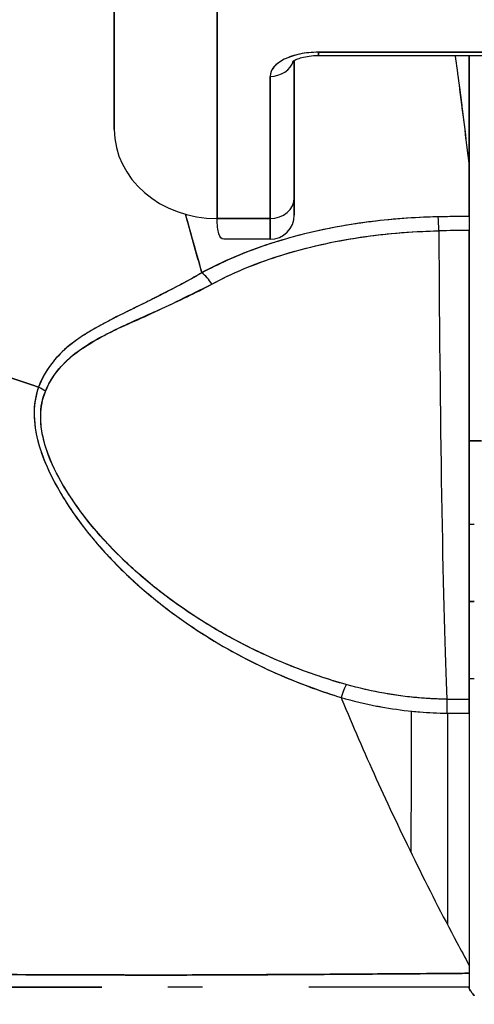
# Model space of a CAD drawing. Extents: x 785 to 1232, y 18 to 306.
# Tile 101 of 232: x 1038.605 to 1038.953, y 109.686 to 110.44. Entities that reach past the tile are written whole.
import ezdxf

# ---------------------------------------------------------------- set-up
doc = ezdxf.new("R2010")
doc.units = 0
doc.header["$LTSCALE"] = 4
doc.header["$MEASUREMENT"] = 0
doc.layers.get('0').update_dxf_attribs({"linetype": 'CONTINUOUS'})
doc.layers.get('DEFPOINTS').update_dxf_attribs({"linetype": 'CONTINUOUS'})
doc.styles.add('ROMANS', font='romans.shx')
doc.dimstyles.new('Default (ANSI)', dxfattribs={"dimscale": 20, "dimtxt": 0.07, "dimasz": 0.07, "dimexe": 0.125, "dimexo": 0.0625, "dimgap": 0.031496, "dimtad": 0, "dimtih": 1, "dimtoh": 1, "dimrnd": 1e-08, "dimzin": 0, "dimdsep": 46, "dimtxsty": 'ROMANS', "dimblk": 'Filled-1', "dimcen": 0.09, "dimdle": 0.393701, "dimclrd": 256, "dimclre": 256, "dimclrt": 256, "dimadec": 0, "dimazin": 0, "dimtfac": 0.928571, "dimtofl": 0, "dimtmove": 0, "dimatfit": 3, "dimfxl": 1, "dimtolj": 1, "dimtzin": 0, "dimlwd": -1, "dimlwe": -1, "dimarcsym": 0})

# ---------------------------------------------------------------- blocks, each defined once
blk = doc.blocks.new('Filled-1')
at = {"color": 0}
for p, q in [((0, 0), (-1, 0.17857)), ((-1, 0.17857), (-1, -0.17857)), ((-1, 0), (0, 0)), ((-1, -0.17857), (0, 0))]:
    blk.add_line(p, q, dxfattribs=at)
at = {"color": 0, "flags": 128}
blk.add_lwpolyline([(-1, -0.17857), (0, 0), (-1, 0.17857), (-1, -0.17857)], dxfattribs=at)
at = {"color": 0}
blk.add_solid([(-1, -0.17857), (0, 0), (-1, 0.17857), (-1, -0.17857)], dxfattribs=at)
blk = doc.blocks.new('*D11')
at = {"transparency": 16777216}
for p, q in [((1040.88786, 109.74667), (1040.88786, 116.19705)), ((1045.13786, 109.74667), (1045.13786, 116.19705)), ((1038.88786, 113.69705), (1036.64723, 113.69705)), ((1047.13786, 113.69705), (1049.13786, 113.69705))]:
    blk.add_line(p, q, dxfattribs=at)
at = {"layer": 'DEFPOINTS', "color": 0, "transparency": 16777216}
for p in [(1045.13786, 113.69705), (1040.88786, 108.49667), (1045.13786, 108.49667)]:
    blk.add_point(p, dxfattribs=at)
at = {"transparency": 16777216, "xscale": 2, "yscale": 2, "zscale": 2}
blk.add_blockref('Filled-1', (1040.88786, 113.69705), dxfattribs=at)
at = {"transparency": 16777216, "xscale": 2, "yscale": 2, "zscale": 2, "rotation": 180}
blk.add_blockref('Filled-1', (1045.13786, 113.69705), dxfattribs=at)
at = {"transparency": 16777216, "insert": (1032.96969, 113.69705), "char_height": 2, "attachment_point": 5, "style": 'ROMANS'}
blk.add_mtext('\\A1;4.25', dxfattribs=at)
blk = doc.blocks.new('*D13')
at = {"transparency": 16777216}
for p, q in [((1008.82536, 109.71542), (1008.82536, 123.99923)), ((1077.20036, 109.71542), (1077.20036, 123.99923)), ((1010.22536, 121.49923), (1032.85269, 121.49923)), ((1075.80036, 121.49923), (1053.17303, 121.49923))]:
    blk.add_line(p, q, dxfattribs=at)
at = {"layer": 'DEFPOINTS', "color": 0, "transparency": 16777216}
for p in [(1008.82536, 121.49923), (1008.82536, 108.46542), (1077.20036, 108.46542)]:
    blk.add_point(p, dxfattribs=at)
at = {"transparency": 16777216, "xscale": 1.400000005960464, "yscale": 1.400000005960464, "zscale": 1.400000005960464, "rotation": 180}
blk.add_blockref('Filled-1', (1008.82536, 121.49923), dxfattribs=at)
at = {"transparency": 16777216, "xscale": 1.400000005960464, "yscale": 1.400000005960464, "zscale": 1.400000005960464}
blk.add_blockref('Filled-1', (1077.20036, 121.49923), dxfattribs=at)
at = {"transparency": 16777216, "insert": (1043.01286, 121.49923), "char_height": 1.4, "attachment_point": 5, "style": 'ROMANS'}
blk.add_mtext('\\A1;\\fTahoma|b0|i0;\\H1.8200;(68.37)\\P\\fTahoma|b0|i0;\\H1.8200;OPENING WIDTH', dxfattribs=at)

msp = doc.modelspace()

# ---------------------------------------------------------------- linework, layer by layer
for p, q in [((1038.67766, 110.35589), (1038.67766, 110.53247)), ((1038.67766, 110.53247), (1038.67766, 110.35589)), ((1038.7564, 110.2877), (1038.7564, 110.46487)), ((1038.7564, 110.46487), (1038.7564, 110.2877)), ((1039.02333, 110.41506), (1038.83396, 110.41506)), ((1038.83396, 110.41506), (1038.83396, 110.41258)), ((1038.83396, 110.41506), (1039.02333, 110.41506)), ((1038.83396, 110.41258), (1038.83396, 110.41506)), ((1038.83396, 110.41258), (1039.02333, 110.41258)), ((1038.94919, 110.32777), (1038.94919, 110.41258)), ((1038.94919, 110.41258), (1038.94919, 110.32777)), ((1038.94931, 110.3256), (1038.94931, 110.41258)), ((1038.94931, 110.41258), (1038.94931, 110.3256)), ((1038.81546, 110.30373), (1038.81546, 110.4088)), ((1038.81546, 110.4088), (1038.81546, 110.30373)), ((1038.79695, 110.39656), (1038.79695, 110.2877)), ((1038.79695, 110.2877), (1038.79695, 110.39656)), ((1038.94931, 110.3256), (1038.94931, 110.28928)), ((1038.81546, 110.29038), (1038.81546, 110.30373)), ((1038.7564, 110.2877), (1038.79695, 110.2877)), ((1038.79695, 110.2877), (1038.7564, 110.2877)), ((1038.79695, 110.27188), (1038.79695, 110.2877)), ((1038.79695, 110.2877), (1038.79695, 110.27188)), ((1038.93268, 110.28917), (1038.93268, 110.28917)), ((1038.94931, 109.91978), (1038.94931, 110.27858)), ((1038.79695, 110.27188), (1038.76168, 110.27188)), ((1038.71703, 110.23125), (1038.71703, 110.23119)), ((1038.71703, 110.23119), (1038.71703, 110.23125)), ((1038.69735, 110.21143), (1038.69735, 110.21112)), ((1038.94931, 110.11765), (1038.95878, 110.11765)), ((1038.95878, 110.11765), (1038.94931, 110.11765)), ((1038.65108, 110.05575), (1038.65109, 110.05575)), ((1038.65788, 110.05575), (1038.65797, 110.05575)), ((1038.94931, 110.05378), (1038.95325, 110.05378)), ((1038.71058, 109.99472), (1038.71062, 109.99472)), ((1038.71062, 109.99472), (1038.71058, 109.99472)), ((1038.94931, 109.99472), (1038.95325, 109.99472)), ((1038.95325, 109.99472), (1038.94931, 109.99472)), ((1038.94931, 109.93567), (1038.95325, 109.93567)), ((1038.93228, 109.91978), (1038.94931, 109.91978)), ((1038.93268, 109.90916), (1038.93268, 109.74731)), ((1038.70961, 109.70872), (1038.70961, 109.70872)), ((1038.71703, 109.70872), (1038.71703, 109.70872)), ((1038.94931, 109.69945), (1038.94931, 109.69874)), ((1038.94931, 109.69945), (1038.94931, 109.69945))]:
    msp.add_line(p, q)
msp.add_arc((1038.79695, 110.29038), 0.0185, 270, 0)
for centre, major_axis, ratio, start_param, end_param in [((1038.83396, 110.39656), (-0.03701, 0), 0.5, 4.712389, 6.283185), ((1038.79695, 110.41258), (0.0185, 0), 0.866025, 4.712389, 6.020454), ((1038.79695, 110.41258), (0.0185, 0), 0.866025, 4.712389, 6.020454), ((1038.7564, 110.35589), (-0.07874, 0), 0.866025, 0, 1.570796), ((1038.91804, 110.32416), (0.03114, 0.00369), 0.780421, 6.190907, 6.279533), ((1038.90797, 110.32384), (0.04129, 0.00328), 0.67968, 6.229305, 6.306392), ((1038.94905, 108.94448), (-0.00021, -1.68497), 0.000091, 2.494978, 2.531653), ((1038.79695, 110.30373), (0.0185, 0), 0.866025, 4.712389, 6.283185), ((1038.79695, 110.30373), (0.0185, 0), 0.866025, 4.712389, 6.283185), ((1038.94934, 109.84404), (-0.73842, 0), 0.602969, 4.712418, 4.74441), ((1038.9257, 110.27303), (-0.00038, 0.02008), 0.025247, 4.980533, 5.636212), ((1038.9257, 110.27303), (0.00038, -0.02008), 0.025246, 1.838858, 2.494496), ((1038.94931, 110.27326), (0, 0.02008), 0.00001, 0.646672, 1.302721), ((1038.94931, 109.83604), (0.74112, 0), 0.597128, 1.570794, 1.602147), ((1038.94932, 109.83603), (0.74133, 0), 0.596956, 1.570797, 1.602141), ((1038.93671, 110.42458), (0, 0.55118), 0.02, 1.83929, 2.7281), ((1038.93671, 110.42458), (0, -0.55118), 0.02, 4.980883, 5.869693), ((1038.74472, 110.23073), (-0.00951, 0.01768), 0.499901, 4.830882, 5.460411), ((1038.74473, 110.23073), (0.00951, -0.01768), 0.499899, 1.6893, 2.318827), ((1038.61177, 110.14547), (0.01865, -0.00744), 0.769724, 1.130256, 1.447596), ((1038.61177, 110.14547), (-0.01865, 0.00744), 0.769703, 4.272056, 4.589451), ((1038.85124, 109.91308), (-0.00536, -0.01935), 0.115734, 3.553872, 4.315932), ((1038.85124, 109.91308), (0.00536, 0.01935), 0.115734, 0.412278, 1.174338), ((1038.93212, 109.90146), (-0.00022, -0.02008), 0.004433, 3.555002, 4.318798), ((1038.93212, 109.90146), (0.00022, 0.02008), 0.004433, 0.413414, 1.177215), ((1038.9493, 111.35998), (-1.5327, 0.00003), 0.939659, 1.559707, 1.570821), ((1038.94931, 109.90137), (0, 0.02008), 0.00001, 5.105854, 5.870097), ((1038.94932, 109.70097), (0, -0.12692), 0.000028, 4.592627, 4.640753), ((1038.94931, 109.71126), (0, -0.01181), 0.000012, 4.81429, 6.283189)]:
    msp.add_ellipse(centre, major_axis=major_axis, ratio=ratio, start_param=start_param, end_param=end_param)
for points, knots in [([(1038.38239, 110.41431), (1038.38239, 110.40697), (1038.3828, 110.39943), (1038.38367, 110.39184), (1038.38459, 110.38384), (1038.38601, 110.37578), (1038.38792, 110.36779), (1038.38849, 110.36541), (1038.38911, 110.36303), (1038.38977, 110.36066), (1038.39146, 110.35458), (1038.39342, 110.34857), (1038.39566, 110.34264), (1038.39895, 110.3339), (1038.40282, 110.32532), (1038.40727, 110.31691), (1038.40869, 110.31422), (1038.41016, 110.31155), (1038.4117, 110.3089), (1038.41518, 110.3029), (1038.41895, 110.29698), (1038.42301, 110.29116), (1038.42903, 110.28252), (1038.43568, 110.27411), (1038.44292, 110.26599), (1038.44429, 110.26444), (1038.44569, 110.2629), (1038.44712, 110.26137), (1038.45332, 110.2547), (1038.45993, 110.24823), (1038.46692, 110.24197), (1038.47125, 110.23809), (1038.47573, 110.23428), (1038.48035, 110.23057), (1038.48497, 110.22685), (1038.48973, 110.22321), (1038.49464, 110.21967), (1038.49956, 110.21611), (1038.50463, 110.21264), (1038.50984, 110.20926), (1038.51502, 110.2059), (1038.52032, 110.20264), (1038.52576, 110.19947), (1038.53451, 110.19437), (1038.54358, 110.18953), (1038.55295, 110.18496), (1038.55513, 110.1839), (1038.55733, 110.18285), (1038.55955, 110.18182), (1038.56534, 110.17912), (1038.57125, 110.17653), (1038.57724, 110.17405), (1038.58319, 110.17158), (1038.58923, 110.16923), (1038.59533, 110.167), (1038.6014, 110.16478), (1038.60754, 110.16267), (1038.61372, 110.16069), (1038.61573, 110.16004), (1038.61773, 110.15942), (1038.61975, 110.1588)], [0, 0, 0, 0, 0.070424, 0.070424, 0.070424, 0.144534, 0.144534, 0.144534, 0.166667, 0.166667, 0.166667, 0.223343, 0.223343, 0.223343, 0.306734, 0.306734, 0.306734, 0.333333, 0.333333, 0.333333, 0.393545, 0.393545, 0.393545, 0.482972, 0.482972, 0.482972, 0.5, 0.5, 0.5, 0.574383, 0.574383, 0.574383, 0.620537, 0.620537, 0.620537, 0.666667, 0.666667, 0.666667, 0.713018, 0.713018, 0.713018, 0.759127, 0.759127, 0.759127, 0.833333, 0.833333, 0.833333, 0.850626, 0.850626, 0.850626, 0.895889, 0.895889, 0.895889, 0.940848, 0.940848, 0.940848, 0.985537, 0.985537, 0.985537, 1, 1, 1, 1]), ([(1038.61975, 110.1588), (1038.61773, 110.15942), (1038.61573, 110.16004), (1038.61372, 110.16069), (1038.60754, 110.16267), (1038.6014, 110.16478), (1038.59533, 110.167), (1038.58923, 110.16923), (1038.58319, 110.17158), (1038.57724, 110.17405), (1038.57125, 110.17653), (1038.56534, 110.17912), (1038.55955, 110.18182), (1038.55733, 110.18286), (1038.55512, 110.18391), (1038.55294, 110.18497), (1038.54357, 110.18953), (1038.5345, 110.19437), (1038.52576, 110.19947), (1038.51487, 110.20581), (1038.50449, 110.21255), (1038.49468, 110.21964), (1038.48485, 110.22674), (1038.47559, 110.23419), (1038.46692, 110.24197), (1038.45994, 110.24823), (1038.45333, 110.2547), (1038.44712, 110.26137), (1038.4457, 110.2629), (1038.4443, 110.26444), (1038.44292, 110.26599), (1038.43568, 110.27411), (1038.42903, 110.28252), (1038.42301, 110.29116), (1038.41895, 110.29698), (1038.41518, 110.30289), (1038.4117, 110.3089), (1038.41016, 110.31155), (1038.40869, 110.31422), (1038.40727, 110.31691), (1038.40282, 110.32532), (1038.39895, 110.3339), (1038.39566, 110.34264), (1038.39343, 110.34855), (1038.39147, 110.35455), (1038.38978, 110.3606), (1038.38912, 110.36299), (1038.3885, 110.36539), (1038.38792, 110.36779), (1038.38601, 110.37578), (1038.38459, 110.38384), (1038.38367, 110.39184), (1038.3828, 110.39943), (1038.38239, 110.40697), (1038.38239, 110.41431)], [0, 0, 0, 0, 0.014459, 0.014459, 0.014459, 0.059137, 0.059137, 0.059137, 0.104088, 0.104088, 0.104088, 0.149345, 0.149345, 0.149345, 0.166667, 0.166667, 0.166667, 0.24084, 0.24084, 0.24084, 0.33319, 0.33319, 0.33319, 0.425633, 0.425633, 0.425633, 0.5, 0.5, 0.5, 0.517058, 0.517058, 0.517058, 0.606462, 0.606462, 0.606462, 0.666667, 0.666667, 0.666667, 0.693307, 0.693307, 0.693307, 0.776791, 0.776791, 0.776791, 0.833333, 0.833333, 0.833333, 0.855634, 0.855634, 0.855634, 0.929684, 0.929684, 0.929684, 1, 1, 1, 1]), ([(1038.83396, 110.41506), (1038.8289, 110.41503), (1038.82423, 110.41458), (1038.81982, 110.41366), (1038.81541, 110.41274), (1038.81124, 110.41137), (1038.80779, 110.40964), (1038.80433, 110.40791), (1038.80158, 110.40583), (1038.79976, 110.40362), (1038.79793, 110.40142), (1038.79702, 110.39909), (1038.79695, 110.39656)], [0, 0, 0, 0, 0.25, 0.25, 0.25, 0.5, 0.5, 0.5, 0.75, 0.75, 0.75, 1, 1, 1, 1]), ([(1038.81394, 110.40778), (1038.81394, 110.40778), (1038.81396, 110.40779), (1038.81411, 110.40793), (1038.81444, 110.40819), (1038.81553, 110.40886), (1038.81632, 110.40927), (1038.81841, 110.41015), (1038.81976, 110.41062), (1038.82297, 110.41148), (1038.82487, 110.41186), (1038.82905, 110.41241), (1038.83134, 110.41257), (1038.83374, 110.41258), (1038.83385, 110.41258), (1038.83396, 110.41258)], [3.601073, 3.601073, 3.601073, 3.601073, 3.653683, 3.653683, 3.828025, 3.828025, 4.013889, 4.013889, 4.222184, 4.222184, 4.453581, 4.453581, 4.701575, 4.701575, 4.713492, 4.713492, 4.713492, 4.713492]), ([(1038.93848, 110.41258), (1038.9395, 110.40526), (1038.94052, 110.39776), (1038.94154, 110.3901), (1038.94223, 110.38494), (1038.94291, 110.37969), (1038.94359, 110.37438), (1038.94421, 110.36956), (1038.94482, 110.36468), (1038.94543, 110.35974), (1038.94671, 110.34934), (1038.94796, 110.33869), (1038.94919, 110.32777)], [0.0738382, 0.0738382, 0.0738382, 0.0738382, 0.3333333, 0.3333333, 0.3333333, 0.5081485, 0.5081485, 0.5081485, 0.6666667, 0.6666667, 0.6666667, 1, 1, 1, 1]), ([(1038.93849, 110.41258), (1038.93952, 110.40527), (1038.94054, 110.39778), (1038.94155, 110.39012), (1038.94285, 110.38029), (1038.94414, 110.37018), (1038.94541, 110.35978), (1038.94669, 110.34939), (1038.94795, 110.33872), (1038.94919, 110.32777)], [0.073882, 0.073882, 0.073882, 0.073882, 0.3333333, 0.3333333, 0.3333333, 0.6666667, 0.6666667, 0.6666667, 1, 1, 1, 1]), ([(1038.81546, 110.30373), (1038.81546, 110.29842), (1038.81546, 110.2947), (1038.81546, 110.29256), (1038.81546, 110.29113), (1038.81546, 110.2904), (1038.81546, 110.2904)], [0, 0, 0, 0, 0.2, 0.2, 0.2, 0.3335931, 0.3335931, 0.3335931, 0.3335931]), ([(1038.73211, 110.29103), (1038.73256, 110.28941), (1038.73301, 110.28779), (1038.73346, 110.28617), (1038.73705, 110.27321), (1038.74083, 110.25991), (1038.74473, 110.24625)], [0.8361427, 0.8361427, 0.8361427, 0.8361427, 0.8544, 0.8544, 0.8544, 1, 1, 1, 1]), ([(1038.9257, 110.28906), (1038.92293, 110.289), (1038.92018, 110.28892), (1038.91743, 110.28882), (1038.90116, 110.28824), (1038.88509, 110.28687), (1038.86929, 110.28472), (1038.8664, 110.28433), (1038.86351, 110.28391), (1038.86064, 110.28346), (1038.84839, 110.28156), (1038.83631, 110.27918), (1038.82458, 110.27632), (1038.81597, 110.27421), (1038.80754, 110.27185), (1038.79937, 110.26924), (1038.79392, 110.26749), (1038.78857, 110.26563), (1038.78332, 110.26364), (1038.77, 110.25862), (1038.7573, 110.25285), (1038.74473, 110.24625)], [0, 0, 0, 0, 0.041691, 0.041691, 0.041691, 0.288189, 0.288189, 0.288189, 0.333333, 0.333333, 0.333333, 0.525455, 0.525455, 0.525455, 0.666667, 0.666667, 0.666667, 0.761007, 0.761007, 0.761007, 1, 1, 1, 1]), ([(1038.9257, 110.28906), (1038.90712, 110.28869), (1038.88874, 110.28731), (1038.87086, 110.28493), (1038.86693, 110.28441), (1038.86303, 110.28384), (1038.85915, 110.28323), (1038.83952, 110.28011), (1038.82057, 110.27576), (1038.80279, 110.2703), (1038.80108, 110.26978), (1038.79937, 110.26924), (1038.79767, 110.26869), (1038.77843, 110.26247), (1038.76065, 110.25492), (1038.74473, 110.24625)], [0, 0, 0, 0, 0.27332, 0.27332, 0.27332, 0.333333, 0.333333, 0.333333, 0.637277, 0.637277, 0.637277, 0.666667, 0.666667, 0.666667, 1, 1, 1, 1]), ([(1038.76168, 110.27188), (1038.76159, 110.27188), (1038.76149, 110.27188), (1038.7614, 110.27189), (1038.75975, 110.27204), (1038.75851, 110.27348), (1038.75768, 110.27615), (1038.75685, 110.27882), (1038.75642, 110.28272), (1038.7564, 110.2877)], [0.6573939, 0.6573939, 0.6573939, 0.6573939, 0.6666667, 0.6666667, 0.6666667, 0.8333333, 0.8333333, 0.8333333, 0.9999881, 0.9999881, 0.9999881, 0.9999881]), ([(1038.94931, 110.28928), (1038.94765, 110.28928), (1038.94599, 110.28928), (1038.94433, 110.28927), (1038.93811, 110.28925), (1038.9319, 110.28917), (1038.9257, 110.28906)], [0, 0, 0, 0, 0.211211, 0.211211, 0.211211, 1, 1, 1, 1]), ([(1038.94931, 110.28928), (1038.94931, 110.28838), (1038.94931, 110.28739), (1038.94931, 110.28629), (1038.94931, 110.2852), (1038.94931, 110.28402), (1038.94931, 110.28273), (1038.94931, 110.28144), (1038.94931, 110.28006), (1038.94931, 110.27858)], [0, 0, 0, 0, 0.333333, 0.333333, 0.333333, 0.666667, 0.666667, 0.666667, 1, 1, 1, 1]), ([(1038.75238, 110.23755), (1038.7693, 110.2467), (1038.78812, 110.25438), (1038.80811, 110.26048), (1038.82884, 110.26682), (1038.85084, 110.27145), (1038.87344, 110.27443), (1038.89074, 110.27671), (1038.9084, 110.27802), (1038.92608, 110.27836)], [0, 0, 0, 0, 0.353142, 0.353142, 0.353142, 0.719555, 0.719555, 0.719555, 1, 1, 1, 1]), ([(1038.75238, 110.23755), (1038.76774, 110.24589), (1038.78469, 110.25301), (1038.80312, 110.25892), (1038.82155, 110.26483), (1038.84146, 110.26952), (1038.86211, 110.27279), (1038.88277, 110.27606), (1038.90416, 110.2779), (1038.92608, 110.27836)], [0, 0, 0, 0, 0.333333, 0.333333, 0.333333, 0.666667, 0.666667, 0.666667, 1, 1, 1, 1]), ([(1038.94931, 110.27858), (1038.94931, 110.24701), (1038.94931, 110.21666), (1038.94931, 110.18726), (1038.94931, 110.15785), (1038.94931, 110.12938), (1038.94931, 110.10272), (1038.94931, 110.07606), (1038.94931, 110.0512), (1038.94931, 110.02839), (1038.94931, 110.00558), (1038.94931, 109.98481), (1038.94931, 109.96665), (1038.94931, 109.94848), (1038.94931, 109.93291), (1038.94931, 109.91976)], [0, 0, 0, 0, 0.2, 0.2, 0.2, 0.4, 0.4, 0.4, 0.6, 0.6, 0.6, 0.8, 0.8, 0.8, 1, 1, 1, 1]), ([(1038.74473, 110.24625), (1038.74065, 110.2439), (1038.73664, 110.24167), (1038.73269, 110.23952), (1038.72825, 110.2371), (1038.7239, 110.2348), (1038.71965, 110.2326), (1038.71562, 110.23051), (1038.71167, 110.2285), (1038.70782, 110.22657), (1038.7074, 110.22636), (1038.70697, 110.22615), (1038.70655, 110.22593), (1038.70191, 110.22361), (1038.69741, 110.2214), (1038.69307, 110.21927), (1038.68824, 110.21689), (1038.68361, 110.21461), (1038.67917, 110.21236), (1038.67814, 110.21184), (1038.67712, 110.21132), (1038.67611, 110.2108), (1038.6721, 110.20875), (1038.66827, 110.20672), (1038.66462, 110.20468), (1038.66255, 110.20351), (1038.66053, 110.20234), (1038.65858, 110.20117), (1038.65574, 110.19945), (1038.65303, 110.19772), (1038.65047, 110.19594), (1038.64999, 110.19561), (1038.64951, 110.19528), (1038.64904, 110.19494), (1038.6424, 110.19019), (1038.63675, 110.18513), (1038.63197, 110.17955), (1038.63187, 110.17942), (1038.63176, 110.1793), (1038.63165, 110.17917), (1038.62648, 110.17304), (1038.62236, 110.1663), (1038.61975, 110.1588)], [0, 0, 0, 0, 0.062727, 0.062727, 0.062727, 0.133158, 0.133158, 0.133158, 0.2, 0.2, 0.2, 0.2074, 0.2074, 0.2074, 0.288525, 0.288525, 0.288525, 0.378924, 0.378924, 0.378924, 0.4, 0.4, 0.4, 0.483407, 0.483407, 0.483407, 0.530937, 0.530937, 0.530937, 0.6, 0.6, 0.6, 0.612912, 0.612912, 0.612912, 0.795849, 0.795849, 0.795849, 0.8, 0.8, 0.8, 1, 1, 1, 1]), ([(1038.74473, 110.24625), (1038.73198, 110.23883), (1038.71975, 110.23249), (1038.70833, 110.2268), (1038.70514, 110.22521), (1038.70202, 110.22367), (1038.69896, 110.22218), (1038.69102, 110.21828), (1038.68356, 110.21465), (1038.67659, 110.21108), (1038.67126, 110.20836), (1038.66622, 110.20567), (1038.66152, 110.20292), (1038.65721, 110.20039), (1038.65316, 110.19783), (1038.64941, 110.19517), (1038.64376, 110.19116), (1038.63881, 110.18693), (1038.63461, 110.18248), (1038.6328, 110.18057), (1038.63113, 110.17861), (1038.6296, 110.17662), (1038.62523, 110.17091), (1038.62199, 110.16491), (1038.61975, 110.1588)], [0, 0, 0, 0, 0.195442, 0.195442, 0.195442, 0.25, 0.25, 0.25, 0.391676, 0.391676, 0.391676, 0.5, 0.5, 0.5, 0.599609, 0.599609, 0.599609, 0.75, 0.75, 0.75, 0.814803, 0.814803, 0.814803, 1, 1, 1, 1]), ([(1038.6249, 110.15528), (1038.62732, 110.1614), (1038.63074, 110.16699), (1038.63493, 110.17205), (1038.64036, 110.17861), (1038.64709, 110.18429), (1038.65475, 110.18937), (1038.66109, 110.19358), (1038.66807, 110.19737), (1038.67544, 110.20112), (1038.67761, 110.20222), (1038.67981, 110.20331), (1038.68204, 110.20438), (1038.69236, 110.20933), (1038.70333, 110.21405), (1038.71459, 110.21912), (1038.72694, 110.22468), (1038.73964, 110.23066), (1038.75238, 110.23755)], [0, 0, 0, 0, 0.148428, 0.148428, 0.148428, 0.340764, 0.340764, 0.340764, 0.5, 0.5, 0.5, 0.546721, 0.546721, 0.546721, 0.762825, 0.762825, 0.762825, 1, 1, 1, 1]), ([(1038.6249, 110.15528), (1038.62812, 110.16341), (1038.63312, 110.17103), (1038.64024, 110.17802), (1038.64737, 110.18501), (1038.65663, 110.19138), (1038.66774, 110.19725), (1038.67885, 110.20313), (1038.6918, 110.2085), (1038.70594, 110.21502), (1038.72008, 110.22155), (1038.73542, 110.22923), (1038.75238, 110.23755)], [0, 0, 0, 0, 0.25, 0.25, 0.25, 0.5, 0.5, 0.5, 0.75, 0.75, 0.75, 1, 1, 1, 1]), ([(1038.61975, 110.1588), (1038.61722, 110.15245), (1038.6161, 110.14526), (1038.61633, 110.13712), (1038.61656, 110.12898), (1038.61813, 110.11988), (1038.62141, 110.10999), (1038.62155, 110.10956), (1038.6217, 110.10912), (1038.62185, 110.10868), (1038.62513, 110.09916), (1038.62994, 110.08895), (1038.63616, 110.07832), (1038.63698, 110.0769), (1038.63784, 110.07547), (1038.63872, 110.07404), (1038.64405, 110.06534), (1038.65032, 110.05639), (1038.65757, 110.04733), (1038.65848, 110.04618), (1038.65941, 110.04504), (1038.66036, 110.04389), (1038.66209, 110.04179), (1038.66388, 110.03968), (1038.66571, 110.03757), (1038.67412, 110.02791), (1038.68365, 110.01819), (1038.69427, 110.00861), (1038.69458, 110.00832), (1038.6949, 110.00804), (1038.69522, 110.00775), (1038.70434, 109.99958), (1038.71427, 109.9915), (1038.72523, 109.98355), (1038.72583, 109.98312), (1038.72643, 109.98269), (1038.72704, 109.98225), (1038.73077, 109.97958), (1038.73462, 109.97692), (1038.7386, 109.97428), (1038.74368, 109.9709), (1038.74897, 109.96755), (1038.75441, 109.96427), (1038.76326, 109.95894), (1038.77252, 109.95379), (1038.78195, 109.94901), (1038.7859, 109.947), (1038.78989, 109.94506), (1038.79388, 109.9432), (1038.79837, 109.9411), (1038.80288, 109.9391), (1038.80738, 109.9372), (1038.8223, 109.93088), (1038.8372, 109.92558), (1038.85124, 109.92113)], [0, 0, 0, 0, 0.125, 0.125, 0.125, 0.25, 0.25, 0.25, 0.255535, 0.255535, 0.255535, 0.375, 0.375, 0.375, 0.39094, 0.39094, 0.39094, 0.487767, 0.487767, 0.487767, 0.5, 0.5, 0.5, 0.522422, 0.522422, 0.522422, 0.625, 0.625, 0.625, 0.628055, 0.628055, 0.628055, 0.715688, 0.715688, 0.715688, 0.720466, 0.720466, 0.720466, 0.75, 0.75, 0.75, 0.787783, 0.787783, 0.787783, 0.849243, 0.849243, 0.849243, 0.875, 0.875, 0.875, 0.903965, 0.903965, 0.903965, 1, 1, 1, 1]), ([(1038.61975, 110.1588), (1038.61765, 110.15288), (1038.61646, 110.14632), (1038.61635, 110.13935), (1038.61633, 110.13812), (1038.61634, 110.13688), (1038.61639, 110.13563), (1038.61664, 110.12842), (1038.61802, 110.12087), (1038.62051, 110.11278), (1038.6209, 110.11149), (1038.62133, 110.11019), (1038.62179, 110.10887), (1038.62431, 110.10157), (1038.62773, 110.09381), (1038.63201, 110.08576), (1038.63335, 110.08324), (1038.63477, 110.08069), (1038.63627, 110.07812), (1038.63964, 110.07237), (1038.64342, 110.0665), (1038.64762, 110.06055), (1038.65131, 110.05533), (1038.65531, 110.05005), (1038.65966, 110.04475), (1038.6618, 110.04212), (1038.66403, 110.03949), (1038.66634, 110.03686), (1038.67354, 110.02863), (1038.68154, 110.02036), (1038.69039, 110.01215), (1038.69098, 110.0116), (1038.69158, 110.01105), (1038.69218, 110.01051), (1038.70075, 110.00266), (1038.71011, 109.99487), (1038.72026, 109.98725), (1038.72483, 109.98382), (1038.72957, 109.98043), (1038.73447, 109.97707), (1038.73973, 109.97347), (1038.74519, 109.96992), (1038.75084, 109.96643), (1038.75979, 109.96092), (1038.76922, 109.95556), (1038.7792, 109.95042), (1038.78183, 109.94906), (1038.78449, 109.94772), (1038.7872, 109.9464), (1038.79308, 109.94352), (1038.79913, 109.94073), (1038.80535, 109.93803), (1038.81311, 109.93466), (1038.82114, 109.93145), (1038.82944, 109.92842), (1038.83652, 109.92584), (1038.84379, 109.9234), (1038.85124, 109.92113)], [0, 0, 0, 0, 0.106229, 0.106229, 0.106229, 0.125, 0.125, 0.125, 0.232823, 0.232823, 0.232823, 0.25, 0.25, 0.25, 0.345204, 0.345204, 0.345204, 0.375, 0.375, 0.375, 0.441581, 0.441581, 0.441581, 0.5, 0.5, 0.5, 0.528868, 0.528868, 0.528868, 0.618969, 0.618969, 0.618969, 0.625, 0.625, 0.625, 0.711204, 0.711204, 0.711204, 0.75, 0.75, 0.75, 0.791698, 0.791698, 0.791698, 0.857612, 0.857612, 0.857612, 0.875, 0.875, 0.875, 0.912763, 0.912763, 0.912763, 0.959824, 0.959824, 0.959824, 1, 1, 1, 1]), ([(1038.85525, 109.93106), (1038.84804, 109.93308), (1038.84087, 109.93529), (1038.83376, 109.93769), (1038.82576, 109.94039), (1038.81783, 109.94333), (1038.81, 109.94651), (1038.80126, 109.95005), (1038.79263, 109.95389), (1038.78416, 109.958), (1038.77906, 109.96048), (1038.77402, 109.96305), (1038.76904, 109.96573), (1038.76469, 109.96806), (1038.76038, 109.97048), (1038.75612, 109.97297), (1038.74572, 109.97905), (1038.73561, 109.98558), (1038.72584, 109.99254), (1038.71552, 109.9999), (1038.70559, 110.00774), (1038.69611, 110.01604), (1038.69521, 110.01684), (1038.69431, 110.01764), (1038.69341, 110.01844), (1038.68589, 110.02517), (1038.67872, 110.03218), (1038.67196, 110.03945), (1038.6652, 110.04672), (1038.65885, 110.05426), (1038.65301, 110.06201), (1038.64712, 110.06984), (1038.64175, 110.07789), (1038.63715, 110.08607), (1038.63706, 110.08623), (1038.63697, 110.08639), (1038.63688, 110.08655), (1038.6322, 110.09494), (1038.62823, 110.10346), (1038.62551, 110.1118), (1038.62424, 110.11568), (1038.62325, 110.11952), (1038.62256, 110.12326), (1038.62168, 110.12798), (1038.62126, 110.13259), (1038.62134, 110.137), (1038.62146, 110.1436), (1038.62272, 110.14973), (1038.6249, 110.15528)], [0, 0, 0, 0, 0.060401, 0.060401, 0.060401, 0.128439, 0.128439, 0.128439, 0.204371, 0.204371, 0.204371, 0.25, 0.25, 0.25, 0.289854, 0.289854, 0.289854, 0.38726, 0.38726, 0.38726, 0.490155, 0.490155, 0.490155, 0.5, 0.5, 0.5, 0.582487, 0.582487, 0.582487, 0.665027, 0.665027, 0.665027, 0.748353, 0.748353, 0.748353, 0.75, 0.75, 0.75, 0.835339, 0.835339, 0.835339, 0.875, 0.875, 0.875, 0.925032, 0.925032, 0.925032, 1, 1, 1, 1]), ([(1038.85525, 109.93106), (1038.84179, 109.93478), (1038.82785, 109.93942), (1038.81317, 109.94524), (1038.7985, 109.95107), (1038.78311, 109.9581), (1038.76759, 109.96651), (1038.75207, 109.97492), (1038.73644, 109.98476), (1038.7226, 109.99483), (1038.70876, 110.0049), (1038.69666, 110.01512), (1038.68593, 110.02537), (1038.6752, 110.03561), (1038.66585, 110.04589), (1038.65776, 110.05602), (1038.64966, 110.06615), (1038.64282, 110.07613), (1038.63735, 110.08572), (1038.63187, 110.09531), (1038.62776, 110.1045), (1038.62512, 110.11302), (1038.62247, 110.12154), (1038.62131, 110.1294), (1038.62132, 110.13648), (1038.62132, 110.14355), (1038.62248, 110.14984), (1038.6249, 110.15528)], [0, 0, 0, 0, 0.111111, 0.111111, 0.111111, 0.222222, 0.222222, 0.222222, 0.333333, 0.333333, 0.333333, 0.444444, 0.444444, 0.444444, 0.555556, 0.555556, 0.555556, 0.666667, 0.666667, 0.666667, 0.777778, 0.777778, 0.777778, 0.888889, 0.888889, 0.888889, 1, 1, 1, 1]), ([(1038.93228, 109.91985), (1038.92576, 109.91992), (1038.91923, 109.92021), (1038.91272, 109.92073), (1038.90321, 109.92149), (1038.89374, 109.92272), (1038.88436, 109.9244), (1038.87455, 109.92615), (1038.86483, 109.92838), (1038.85525, 109.93106)], [0, 0, 0, 0, 0.250608, 0.250608, 0.250608, 0.616926, 0.616926, 0.616926, 1, 1, 1, 1]), ([(1038.93228, 109.91985), (1038.92371, 109.91994), (1038.91541, 109.9204), (1038.90683, 109.92126), (1038.89825, 109.92213), (1038.8894, 109.92342), (1038.88078, 109.92506), (1038.87215, 109.92669), (1038.86375, 109.92866), (1038.85525, 109.93106)], [0, 0, 0, 0, 0.333333, 0.333333, 0.333333, 0.666667, 0.666667, 0.666667, 1, 1, 1, 1]), ([(1038.85124, 109.92113), (1038.85145, 109.92064), (1038.85165, 109.92016), (1038.85185, 109.91968), (1038.86015, 109.89977), (1038.86895, 109.87951), (1038.87824, 109.85899), (1038.88753, 109.83847), (1038.89733, 109.81769), (1038.90761, 109.79674), (1038.9179, 109.7758), (1038.92868, 109.75469), (1038.93997, 109.7335), (1038.94304, 109.72772), (1038.94616, 109.72193), (1038.94931, 109.71614)], [0, 0, 0, 0, 0.007361, 0.007361, 0.007361, 0.310645, 0.310645, 0.310645, 0.613929, 0.613929, 0.613929, 0.917213, 0.917213, 0.917213, 1, 1, 1, 1]), ([(1038.85124, 109.92113), (1038.86034, 109.91854), (1038.86945, 109.91637), (1038.87849, 109.91462), (1038.87958, 109.91441), (1038.88066, 109.91421), (1038.88175, 109.91401), (1038.88969, 109.91257), (1038.89758, 109.91146), (1038.90545, 109.91066), (1038.90748, 109.91046), (1038.90952, 109.91027), (1038.91155, 109.91011), (1038.91844, 109.90955), (1038.92531, 109.90924), (1038.93212, 109.90916)], [0, 0, 0, 0, 0.333333, 0.333333, 0.333333, 0.373396, 0.373396, 0.373396, 0.666667, 0.666667, 0.666667, 0.742468, 0.742468, 0.742468, 1, 1, 1, 1]), ([(1038.94931, 109.91976), (1038.94931, 109.91905), (1038.94931, 109.91818), (1038.94931, 109.91716), (1038.94931, 109.91613), (1038.94931, 109.91494), (1038.94931, 109.9136), (1038.94931, 109.91225), (1038.94931, 109.91074), (1038.94931, 109.90907)], [0, 0, 0, 0, 0.333333, 0.333333, 0.333333, 0.666667, 0.666667, 0.666667, 1, 1, 1, 1]), ([(1038.90504, 109.9107), (1038.90503, 109.90466), (1038.90502, 109.89861), (1038.905, 109.89256), (1038.90492, 109.86261), (1038.90481, 109.83266), (1038.90466, 109.80278)], [0.754765, 0.754765, 0.754765, 0.754765, 0.7757555, 0.7757555, 0.7757555, 0.8797637, 0.8797637, 0.8797637, 0.8797637]), ([(1038.93212, 109.90916), (1038.93662, 109.90912), (1038.94111, 109.90908), (1038.94561, 109.90907), (1038.94684, 109.90907), (1038.94808, 109.90907), (1038.94931, 109.90907)], [0, 0, 0, 0, 0.784452, 0.784452, 0.784452, 1, 1, 1, 1]), ([(1038.94931, 109.90907), (1038.94931, 109.8885), (1038.94931, 109.86764), (1038.94931, 109.84644), (1038.94931, 109.82523), (1038.94931, 109.80367), (1038.94931, 109.78194), (1038.94931, 109.7602), (1038.94931, 109.73829), (1038.94931, 109.71614)], [0, 0, 0, 0, 0.333333, 0.333333, 0.333333, 0.666667, 0.666667, 0.666667, 1, 1, 1, 1]), ([(1038.21187, 109.71237), (1038.21195, 109.71233), (1038.21224, 109.71229), (1038.21273, 109.71225), (1038.21325, 109.7122), (1038.214, 109.71216), (1038.21499, 109.71212), (1038.21595, 109.71207), (1038.21715, 109.71203), (1038.21856, 109.71198), (1038.21995, 109.71194), (1038.22155, 109.7119), (1038.22337, 109.71185), (1038.22384, 109.71184), (1038.22432, 109.71183), (1038.22481, 109.71181), (1038.22621, 109.71178), (1038.22773, 109.71175), (1038.22936, 109.71171), (1038.23153, 109.71167), (1038.23391, 109.71162), (1038.23649, 109.71158), (1038.23923, 109.71153), (1038.24219, 109.71148), (1038.24538, 109.71143), (1038.24887, 109.71137), (1038.25263, 109.71132), (1038.25664, 109.71126), (1038.25809, 109.71124), (1038.25956, 109.71122), (1038.26107, 109.7112), (1038.264, 109.71116), (1038.26705, 109.71112), (1038.27022, 109.71108), (1038.27526, 109.71102), (1038.28062, 109.71096), (1038.28628, 109.7109), (1038.29219, 109.71083), (1038.29844, 109.71077), (1038.30501, 109.7107), (1038.30962, 109.71066), (1038.3144, 109.71061), (1038.31933, 109.71057), (1038.32171, 109.71054), (1038.32413, 109.71052), (1038.32658, 109.7105), (1038.33441, 109.71043), (1038.34261, 109.71036), (1038.35114, 109.71029), (1038.35995, 109.71022), (1038.36912, 109.71016), (1038.37861, 109.71009), (1038.38466, 109.71005), (1038.39085, 109.71001), (1038.39716, 109.70998), (1038.39987, 109.70996), (1038.4026, 109.70995), (1038.40536, 109.70993), (1038.4134, 109.70989), (1038.42166, 109.70984), (1038.43013, 109.7098), (1038.43776, 109.70977), (1038.44558, 109.70973), (1038.45359, 109.70969), (1038.4611, 109.70966), (1038.46879, 109.70963), (1038.47668, 109.70959), (1038.48187, 109.70957), (1038.48715, 109.70954), (1038.49251, 109.70952), (1038.49512, 109.70951), (1038.49776, 109.7095), (1038.50041, 109.70949), (1038.50852, 109.70945), (1038.5168, 109.70941), (1038.52519, 109.70937), (1038.53379, 109.70933), (1038.54251, 109.70929), (1038.55129, 109.70925), (1038.56051, 109.70921), (1038.56979, 109.70917), (1038.57907, 109.70912), (1038.5875, 109.70908), (1038.59593, 109.70905), (1038.60431, 109.70901), (1038.60518, 109.70901), (1038.60604, 109.709), (1038.6069, 109.709), (1038.61529, 109.70896), (1038.62363, 109.70893), (1038.63193, 109.70889), (1038.63949, 109.70887), (1038.64701, 109.70884), (1038.6545, 109.70882), (1038.66128, 109.70879), (1038.66803, 109.70878), (1038.67475, 109.70876), (1038.68082, 109.70875), (1038.68686, 109.70874), (1038.69288, 109.70873), (1038.69833, 109.70872), (1038.70377, 109.70872), (1038.70918, 109.70872), (1038.71111, 109.70872), (1038.71304, 109.70872), (1038.71496, 109.70872), (1038.71804, 109.70872), (1038.72111, 109.70872), (1038.72417, 109.70873), (1038.72894, 109.70873), (1038.7337, 109.70874), (1038.73847, 109.70875), (1038.74322, 109.70876), (1038.74797, 109.70878), (1038.75273, 109.7088), (1038.7577, 109.70881), (1038.76268, 109.70883), (1038.76768, 109.70886), (1038.7731, 109.70888), (1038.77854, 109.70891), (1038.78403, 109.70894), (1038.78993, 109.70897), (1038.79587, 109.709), (1038.80189, 109.70903), (1038.80739, 109.70906), (1038.81296, 109.7091), (1038.8186, 109.70913), (1038.82068, 109.70914), (1038.82277, 109.70916), (1038.82487, 109.70917), (1038.82768, 109.70918), (1038.8305, 109.7092), (1038.83333, 109.70922), (1038.8377, 109.70925), (1038.84212, 109.70927), (1038.84657, 109.7093), (1038.8506, 109.70933), (1038.85466, 109.70935), (1038.85876, 109.70938), (1038.86249, 109.7094), (1038.86625, 109.70943), (1038.87004, 109.70945), (1038.87351, 109.70948), (1038.877, 109.7095), (1038.8805, 109.70953), (1038.88373, 109.70955), (1038.88697, 109.70957), (1038.89023, 109.7096), (1038.89323, 109.70962), (1038.89625, 109.70964), (1038.89928, 109.70966), (1038.90209, 109.70968), (1038.90491, 109.7097), (1038.90773, 109.70973), (1038.91037, 109.70974), (1038.91301, 109.70977), (1038.91566, 109.70979), (1038.91814, 109.7098), (1038.92063, 109.70982), (1038.92312, 109.70984), (1038.92544, 109.70986), (1038.92777, 109.70988), (1038.9301, 109.7099), (1038.93226, 109.70992), (1038.93443, 109.70993), (1038.93659, 109.70995), (1038.93858, 109.70997), (1038.94057, 109.70998), (1038.94256, 109.71), (1038.94436, 109.71002), (1038.94616, 109.71003), (1038.94796, 109.71005), (1038.94841, 109.71005), (1038.94886, 109.71005), (1038.94931, 109.71006)], [0, 0, 0, 0, 0.025215, 0.025215, 0.025215, 0.052019, 0.052019, 0.052019, 0.078475, 0.078475, 0.078475, 0.104458, 0.104458, 0.104458, 0.111111, 0.111111, 0.111111, 0.130002, 0.130002, 0.130002, 0.155281, 0.155281, 0.155281, 0.182167, 0.182167, 0.182167, 0.211639, 0.211639, 0.211639, 0.222222, 0.222222, 0.222222, 0.242719, 0.242719, 0.242719, 0.275303, 0.275303, 0.275303, 0.309372, 0.309372, 0.309372, 0.333333, 0.333333, 0.333333, 0.34491, 0.34491, 0.34491, 0.381911, 0.381911, 0.381911, 0.420108, 0.420108, 0.420108, 0.444444, 0.444444, 0.444444, 0.45489, 0.45489, 0.45489, 0.485385, 0.485385, 0.485385, 0.512843, 0.512843, 0.512843, 0.5386, 0.5386, 0.5386, 0.555556, 0.555556, 0.555556, 0.563824, 0.563824, 0.563824, 0.589065, 0.589065, 0.589065, 0.614921, 0.614921, 0.614921, 0.642049, 0.642049, 0.642049, 0.666667, 0.666667, 0.666667, 0.669208, 0.669208, 0.669208, 0.693865, 0.693865, 0.693865, 0.716345, 0.716345, 0.716345, 0.736729, 0.736729, 0.736729, 0.755149, 0.755149, 0.755149, 0.771835, 0.771835, 0.771835, 0.777778, 0.777778, 0.777778, 0.787269, 0.787269, 0.787269, 0.80203, 0.80203, 0.80203, 0.816729, 0.816729, 0.816729, 0.83205, 0.83205, 0.83205, 0.848651, 0.848651, 0.848651, 0.866499, 0.866499, 0.866499, 0.882849, 0.882849, 0.882849, 0.888889, 0.888889, 0.888889, 0.896936, 0.896936, 0.896936, 0.909337, 0.909337, 0.909337, 0.920569, 0.920569, 0.920569, 0.930826, 0.930826, 0.930826, 0.940227, 0.940227, 0.940227, 0.948872, 0.948872, 0.948872, 0.956852, 0.956852, 0.956852, 0.964251, 0.964251, 0.964251, 0.971144, 0.971144, 0.971144, 0.977589, 0.977589, 0.977589, 0.983597, 0.983597, 0.983597, 0.989157, 0.989157, 0.989157, 0.994249, 0.994249, 0.994249, 0.998848, 0.998848, 0.998848, 1, 1, 1, 1]), ([(1038.94931, 109.71006), (1038.94036, 109.70997), (1038.92987, 109.70988), (1038.91878, 109.70979), (1038.91334, 109.70975), (1038.90775, 109.70971), (1038.90213, 109.70967), (1038.90052, 109.70966), (1038.8989, 109.70965), (1038.89728, 109.70964), (1038.88929, 109.70958), (1038.88121, 109.70953), (1038.87299, 109.70947), (1038.86522, 109.70942), (1038.85733, 109.70936), (1038.8492, 109.70931), (1038.84817, 109.70931), (1038.84714, 109.7093), (1038.84611, 109.70929), (1038.83667, 109.70923), (1038.82696, 109.70918), (1038.81699, 109.70912), (1038.80842, 109.70907), (1038.79965, 109.70903), (1038.79073, 109.70898), (1038.78919, 109.70897), (1038.78764, 109.70896), (1038.78609, 109.70896), (1038.77568, 109.7089), (1038.76502, 109.70885), (1038.7542, 109.7088), (1038.74529, 109.70877), (1038.73627, 109.70874), (1038.72707, 109.70873), (1038.72536, 109.70873), (1038.72365, 109.70873), (1038.72193, 109.70872), (1038.71115, 109.70872), (1038.70019, 109.70872), (1038.68901, 109.70874), (1038.67903, 109.70875), (1038.66888, 109.70878), (1038.65862, 109.7088), (1038.65747, 109.70881), (1038.65633, 109.70881), (1038.65517, 109.70881), (1038.64382, 109.70884), (1038.6323, 109.70889), (1038.62066, 109.70894), (1038.60923, 109.70899), (1038.59768, 109.70904), (1038.58601, 109.7091), (1038.57427, 109.70917), (1038.56245, 109.70923), (1038.55047, 109.70928), (1038.53872, 109.70934), (1038.52681, 109.70939), (1038.51483, 109.70944), (1038.51327, 109.70944), (1038.51171, 109.70945), (1038.51015, 109.70946), (1038.50002, 109.70949), (1038.48982, 109.70953), (1038.47963, 109.70957), (1038.46829, 109.70961), (1038.45696, 109.70966), (1038.44568, 109.70971), (1038.44129, 109.70973), (1038.43691, 109.70976), (1038.43253, 109.70978), (1038.42613, 109.70981), (1038.41976, 109.70985), (1038.41342, 109.70988), (1038.39431, 109.71), (1038.3754, 109.71012), (1038.35685, 109.71025), (1038.35628, 109.71026), (1038.35571, 109.71026), (1038.35515, 109.71027), (1038.33811, 109.71039), (1038.32148, 109.71054), (1038.30651, 109.71069), (1038.30031, 109.71075), (1038.29438, 109.71081), (1038.28878, 109.71087), (1038.28143, 109.71095), (1038.27465, 109.71103), (1038.26846, 109.71111), (1038.2582, 109.71124), (1038.24959, 109.71136), (1038.24254, 109.71147), (1038.24206, 109.71148), (1038.24158, 109.71149), (1038.24111, 109.7115), (1038.23367, 109.71162), (1038.22802, 109.71172), (1038.22368, 109.71184), (1038.22191, 109.71188), (1038.22037, 109.71193), (1038.21903, 109.71197), (1038.2172, 109.71203), (1038.21575, 109.71209), (1038.21465, 109.71215), (1038.21285, 109.71224), (1038.21202, 109.71232), (1038.21187, 109.71237)], [0, 0, 0, 0, 0.051587, 0.051587, 0.051587, 0.076923, 0.076923, 0.076923, 0.084185, 0.084185, 0.084185, 0.12001, 0.12001, 0.12001, 0.153846, 0.153846, 0.153846, 0.158111, 0.158111, 0.158111, 0.197166, 0.197166, 0.197166, 0.230769, 0.230769, 0.230769, 0.236582, 0.236582, 0.236582, 0.275566, 0.275566, 0.275566, 0.307692, 0.307692, 0.307692, 0.313667, 0.313667, 0.313667, 0.351144, 0.351144, 0.351144, 0.384615, 0.384615, 0.384615, 0.388358, 0.388358, 0.388358, 0.425269, 0.425269, 0.425269, 0.461538, 0.461538, 0.461538, 0.498022, 0.498022, 0.498022, 0.533802, 0.533802, 0.533802, 0.538462, 0.538462, 0.538462, 0.568677, 0.568677, 0.568677, 0.602294, 0.602294, 0.602294, 0.615385, 0.615385, 0.615385, 0.634551, 0.634551, 0.634551, 0.692308, 0.692308, 0.692308, 0.694069, 0.694069, 0.694069, 0.747191, 0.747191, 0.747191, 0.769231, 0.769231, 0.769231, 0.798153, 0.798153, 0.798153, 0.846154, 0.846154, 0.846154, 0.849449, 0.849449, 0.849449, 0.901739, 0.901739, 0.901739, 0.923077, 0.923077, 0.923077, 0.952173, 0.952173, 0.952173, 1, 1, 1, 1]), ([(1038.94931, 109.71614), (1038.94931, 109.71546), (1038.94931, 109.71479), (1038.94931, 109.71411), (1038.94931, 109.71344), (1038.94931, 109.71276), (1038.94931, 109.71208), (1038.94931, 109.71141), (1038.94931, 109.71073), (1038.94931, 109.71006)], [0, 0, 0, 0, 0.333333, 0.333333, 0.333333, 0.666667, 0.666667, 0.666667, 1, 1, 1, 1]), ([(1038.94931, 109.71006), (1038.94931, 109.70804), (1038.94931, 109.7063), (1038.94931, 109.70472), (1038.94931, 109.70314), (1038.94931, 109.70173), (1038.94931, 109.70081), (1038.94931, 109.6999), (1038.94931, 109.69948), (1038.94931, 109.69945)], [0, 0, 0, 0, 0.333333, 0.333333, 0.333333, 0.666667, 0.666667, 0.666667, 1, 1, 1, 1]), ([(1038.54366, 109.69945), (1038.56568, 109.69945), (1038.5883, 109.69945), (1038.61048, 109.69945), (1038.63003, 109.69945), (1038.64924, 109.69945), (1038.6682, 109.69945)], [0.6002833, 0.6002833, 0.6002833, 0.6002833, 0.6666667, 0.6666667, 0.6666667, 0.7252003, 0.7252003, 0.7252003, 0.7252003]), ([(1038.66823, 109.69945), (1038.66823, 109.69945), (1038.66823, 109.69945), (1038.66823, 109.69945), (1038.66531, 109.69945), (1038.6624, 109.69945), (1038.65951, 109.69945), (1038.65204, 109.69945), (1038.64463, 109.69945), (1038.6373, 109.69945), (1038.629, 109.69945), (1038.62079, 109.69945), (1038.61268, 109.69945), (1038.60343, 109.69945), (1038.5943, 109.69945), (1038.58528, 109.69945), (1038.57604, 109.69945), (1038.56692, 109.69945), (1038.55791, 109.69945), (1038.55313, 109.69945), (1038.54839, 109.69945), (1038.54368, 109.69945), (1038.54368, 109.69945), (1038.54368, 109.69945), (1038.54368, 109.69945)], [0.25, 0.25, 0.25, 0.25, 0.25, 0.25, 0.25, 0.2583148, 0.2583148, 0.2583148, 0.279758, 0.279758, 0.279758, 0.3040057, 0.3040057, 0.3040057, 0.3316449, 0.3316449, 0.3316449, 0.3599699, 0.3599699, 0.3599699, 0.375, 0.375, 0.375, 0.375, 0.375, 0.375, 0.375]), ([(1038.94931, 109.69874), (1038.94932, 109.6989), (1038.94932, 109.69903), (1038.94932, 109.69913), (1038.94931, 109.69924), (1038.94931, 109.69932), (1038.94931, 109.69937), (1038.94931, 109.69942), (1038.94931, 109.69945), (1038.94931, 109.69945)], [0, 0, 0, 0, 0.333333, 0.333333, 0.333333, 0.666667, 0.666667, 0.666667, 1, 1, 1, 1]), ([(1038.94931, 109.69874), (1038.94931, 109.69831), (1038.94965, 109.69765), (1038.95027, 109.69673), (1038.95089, 109.69582), (1038.95181, 109.69464), (1038.95291, 109.69327), (1038.95302, 109.69314), (1038.95314, 109.69299), (1038.95325, 109.69285)], [0, 0, 0, 0, 0.25, 0.25, 0.25, 0.5, 0.5, 0.5, 0.5255031, 0.5255031, 0.5255031, 0.5255031]), ([(1038.95325, 109.69285), (1038.95314, 109.69299), (1038.95303, 109.69312), (1038.95293, 109.69326), (1038.95182, 109.69463), (1038.9509, 109.69581), (1038.95027, 109.69673), (1038.94965, 109.69764), (1038.94934, 109.6983), (1038.94931, 109.69874)], [0.4756884, 0.4756884, 0.4756884, 0.4756884, 0.5, 0.5, 0.5, 0.75, 0.75, 0.75, 1, 1, 1, 1])]:
    msp.add_open_spline(points, degree=3, knots=knots)
for points in [[(1038.74473, 110.24625), (1038.74034, 110.26162), (1038.73611, 110.27655), (1038.73211, 110.29103)], [(1038.90394, 110.27742), (1038.90394, 110.27742), (1038.90394, 110.27742), (1038.90394, 110.27741)], [(1038.90506, 109.92145), (1038.90506, 109.92145), (1038.90506, 109.92145), (1038.90506, 109.92145)], [(1038.7451, 109.69945), (1038.73623, 109.69945), (1038.72743, 109.69945), (1038.71872, 109.69945)], [(1038.94927, 109.69945), (1038.90844, 109.69945), (1038.86723, 109.69945), (1038.82671, 109.69945)]]:
    msp.add_open_spline(points, degree=3)

# ---------------------------------------------------------------- dimensions: what is measured, and where the dimension line sits
dim = msp.add_linear_dim(base=(1008.8253618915, 121.4992303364), p1=(1077.2003618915, 108.4654159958), p2=(1008.8253618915, 108.4654159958), angle=180, text='\\fTahoma|b0|i0;\\H1.8200;(<>)\\P\\fTahoma|b0|i0;\\H1.8200;OPENING WIDTH', dimstyle='Default (ANSI)', override={"dimgap": 0.031496, "dimtih": 0, "dimtoh": 0, "dimdec": 2, "dimtol": 0, "dimlim": 0, "dimtp": 0, "dimtm": 0, "dimtdec": 2, "dimatfit": 1})
dim.commit()
dim.dimension.update_dxf_attribs({"geometry": '*D13', "text_midpoint": (1043.0128618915, 121.4992303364), "dimtype": 160})
dim = msp.add_linear_dim(base=(1045.13786, 113.69705), p1=(1040.88786, 108.49667), p2=(1045.13786, 108.49667), angle=180, dimstyle='Default (ANSI)', override={"dimtxt": 0.1, "dimasz": 0.1, "dimgap": 0.031496, "dimtih": 0, "dimtoh": 0, "dimdec": 2, "dimtol": 0, "dimlim": 0, "dimtp": 0, "dimtm": 0, "dimtdec": 2, "dimatfit": 1})
dim.commit()
dim.dimension.update_dxf_attribs({"geometry": '*D11', "text_midpoint": (1032.96969, 113.69705), "dimtype": 160})

doc.saveas('drawing.dxf')
